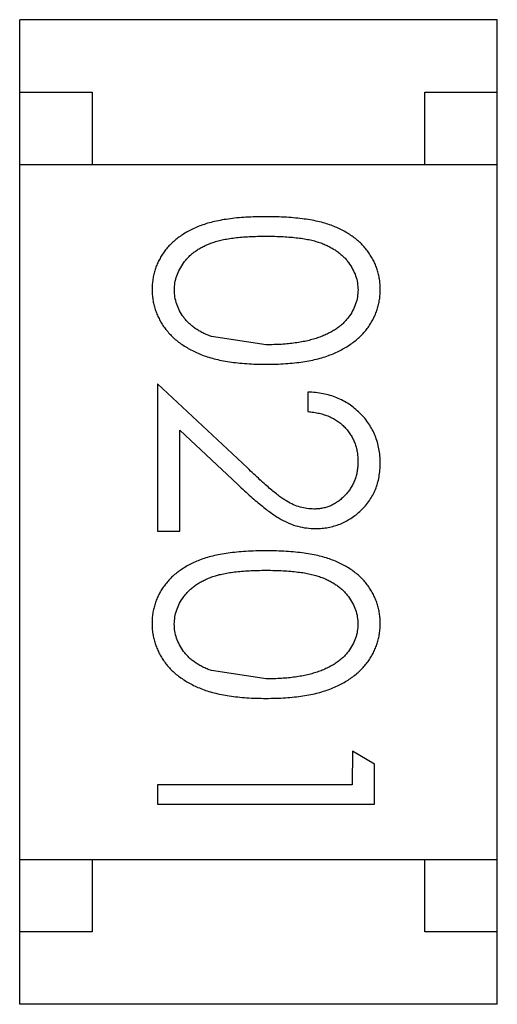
# Model space of a CAD drawing. Header units: inches. Extents: x -29 to 164, y -51 to 83.
# Tile 157 of 164: x 150.427 to 150.757, y 28.02 to 28.7. Entities that reach past the tile are written whole.
import ezdxf

# ---------------------------------------------------------------- set-up
doc = ezdxf.new("R2010")
doc.units = ezdxf.units.IN
doc.header["$LTSCALE"] = 1.21
doc.header["$MEASUREMENT"] = 0
doc.layers.get('0').update_dxf_attribs({"linetype": 'CONTINUOUS'})

msp = doc.modelspace()

# ---------------------------------------------------------------- linework, layer by layer
at = {"color": 7, "linetype": 'Continuous'}
for p, q in [((150.42665, 28.02046), (150.4268, 28.70046)), ((150.7568, 28.70039), (150.4268, 28.70046)), ((150.75665, 28.02039), (150.7568, 28.70039)), ((150.42679, 28.65046), (150.47679, 28.65045)), ((150.47679, 28.65045), (150.47678, 28.60045)), ((150.70678, 28.6004), (150.70679, 28.6504)), ((150.70679, 28.6504), (150.75679, 28.65039)), ((150.42678, 28.60046), (150.75678, 28.60039)), ((150.59703, 28.47592), (150.55932, 28.48161)), ((150.52203, 28.44902), (150.522, 28.34709)), ((150.58409, 28.39083), (150.52203, 28.44902)), ((150.62587, 28.44322), (150.62587, 28.42976)), ((150.53739, 28.34709), (150.5374, 28.41689)), ((150.5374, 28.41689), (150.57745, 28.37935)), ((150.522, 28.34709), (150.53739, 28.34709)), ((150.59698, 28.24515), (150.55927, 28.25084)), ((150.65659, 28.19514), (150.65658, 28.17206)), ((150.67197, 28.18633), (150.65659, 28.19514)), ((150.67196, 28.1586), (150.67197, 28.18633)), ((150.52197, 28.17209), (150.52196, 28.15863)), ((150.65658, 28.17206), (150.52197, 28.17209)), ((150.52196, 28.15863), (150.67196, 28.1586)), ((150.42667, 28.12046), (150.75667, 28.12039)), ((150.47667, 28.12045), (150.47666, 28.07045)), ((150.70666, 28.0704), (150.70667, 28.1204)), ((150.47666, 28.07045), (150.42666, 28.07046)), ((150.75666, 28.07039), (150.70666, 28.0704)), ((150.75665, 28.02039), (150.42665, 28.02046))]:
    msp.add_line(p, q, dxfattribs=at)
for points, knots in [([(150.59699, 28.56438), (150.59461, 28.56437), (150.58997, 28.56434), (150.5832, 28.56404), (150.57684, 28.56355), (150.5709, 28.56282), (150.56537, 28.56192), (150.56022, 28.56087), (150.5555, 28.55954), (150.55116, 28.55804), (150.54716, 28.55634), (150.54344, 28.55448), (150.53997, 28.55247), (150.53677, 28.55029), (150.53379, 28.54799), (150.53107, 28.54552), (150.52863, 28.54286), (150.52643, 28.54008), (150.52451, 28.53715), (150.52283, 28.53414), (150.52136, 28.53105), (150.52024, 28.52785), (150.51932, 28.52458), (150.51866, 28.52122), (150.51825, 28.51777), (150.51821, 28.51543), (150.51819, 28.51425)], [0, 0, 0, 0, 0.068113, 0.132564, 0.193427, 0.250218, 0.303569, 0.353576, 0.400235, 0.443586, 0.484619, 0.524292, 0.56238, 0.599049, 0.63494, 0.669782, 0.704009, 0.737842, 0.771098, 0.803896, 0.836415, 0.868639, 0.900715, 0.933378, 0.966213, 1, 1, 1, 1]), ([(150.67589, 28.51422), (150.67587, 28.5154), (150.67583, 28.51773), (150.67542, 28.52119), (150.67477, 28.52456), (150.67382, 28.52785), (150.67267, 28.53106), (150.6712, 28.53418), (150.66949, 28.53721), (150.66754, 28.54017), (150.66532, 28.54297), (150.66288, 28.54565), (150.66015, 28.5481), (150.6572, 28.55044), (150.65398, 28.55258), (150.65054, 28.55462), (150.64684, 28.55644), (150.64287, 28.55811), (150.63857, 28.55959), (150.63387, 28.56087), (150.62876, 28.56199), (150.62322, 28.56284), (150.61725, 28.56353), (150.61087, 28.56404), (150.60406, 28.56434), (150.59939, 28.56437), (150.59699, 28.56438)], [0, 0, 0, 0, 0.033742, 0.066533, 0.099153, 0.13154, 0.164087, 0.196563, 0.229707, 0.263315, 0.297504, 0.331686, 0.366482, 0.4021, 0.438958, 0.476748, 0.515985, 0.556589, 0.599519, 0.645765, 0.695487, 0.748721, 0.805687, 0.866754, 0.931405, 1, 1, 1, 1]), ([(150.53358, 28.5138), (150.53366, 28.51545), (150.53383, 28.51875), (150.53513, 28.52362), (150.5372, 28.52836), (150.53958, 28.53213), (150.54189, 28.53498), (150.54381, 28.53704), (150.54596, 28.53892), (150.54827, 28.5407), (150.55078, 28.54233), (150.5535, 28.54379), (150.55639, 28.54515), (150.55951, 28.54639), (150.56292, 28.54749), (150.56668, 28.54841), (150.57083, 28.54917), (150.57534, 28.54984), (150.58023, 28.5503), (150.5855, 28.55065), (150.59116, 28.55091), (150.59504, 28.55092), (150.59705, 28.55092)], [0, 0, 0, 0, 0.060034, 0.120278, 0.182348, 0.247919, 0.281641, 0.315701, 0.350322, 0.385703, 0.421819, 0.459196, 0.497866, 0.538301, 0.58121, 0.628183, 0.679403, 0.734699, 0.794074, 0.858416, 0.927049, 1, 1, 1, 1]), ([(150.59705, 28.55092), (150.59906, 28.55092), (150.60297, 28.55091), (150.60863, 28.55064), (150.61391, 28.5503), (150.61881, 28.54978), (150.62334, 28.54919), (150.62747, 28.54835), (150.63124, 28.54744), (150.63465, 28.54635), (150.63776, 28.5451), (150.64067, 28.54375), (150.64336, 28.54225), (150.64587, 28.54062), (150.6482, 28.53887), (150.65033, 28.53698), (150.65227, 28.53496), (150.65452, 28.5321), (150.65687, 28.52836), (150.65901, 28.52366), (150.66024, 28.51875), (150.66041, 28.51543), (150.6605, 28.51377)], [0, 0, 0, 0, 0.073302, 0.142286, 0.206253, 0.266017, 0.321612, 0.372532, 0.419497, 0.462398, 0.502825, 0.541489, 0.579034, 0.615143, 0.650298, 0.684912, 0.718701, 0.752189, 0.817245, 0.879117, 0.939613, 1, 1, 1, 1]), ([(150.51819, 28.51425), (150.51821, 28.51306), (150.51824, 28.51068), (150.5187, 28.50717), (150.51934, 28.50373), (150.52028, 28.50038), (150.5215, 28.49713), (150.52292, 28.49392), (150.52469, 28.49084), (150.52666, 28.48782), (150.52892, 28.48493), (150.53145, 28.4822), (150.53422, 28.4796), (150.53728, 28.4772), (150.54057, 28.47494), (150.54414, 28.47287), (150.54794, 28.47094), (150.55201, 28.46917), (150.55639, 28.46754), (150.56114, 28.46623), (150.56623, 28.46504), (150.57168, 28.46408), (150.5775, 28.46338), (150.58367, 28.46283), (150.59021, 28.46254), (150.59467, 28.46249), (150.59697, 28.46246)], [0, 0, 0, 0, 0.033824, 0.067298, 0.10028, 0.133019, 0.165736, 0.198792, 0.232372, 0.266409, 0.301016, 0.336196, 0.371972, 0.408574, 0.446394, 0.485225, 0.525372, 0.567224, 0.611081, 0.65775, 0.70702, 0.759235, 0.814484, 0.873227, 0.934937, 1, 1, 1, 1]), ([(150.55932, 28.48161), (150.55828, 28.482), (150.55623, 28.48276), (150.5533, 28.48409), (150.55057, 28.48555), (150.54805, 28.48716), (150.54574, 28.48891), (150.5436, 28.49075), (150.54169, 28.49276), (150.53945, 28.49557), (150.53709, 28.49926), (150.5351, 28.50397), (150.53378, 28.50882), (150.53365, 28.51214), (150.53358, 28.5138)], [0, 0, 0, 0, 0.075949, 0.148549, 0.218996, 0.286119, 0.351826, 0.416074, 0.478265, 0.540325, 0.660405, 0.774606, 0.887187, 1, 1, 1, 1]), ([(150.59697, 28.46246), (150.59927, 28.46249), (150.60376, 28.46254), (150.61033, 28.46283), (150.61653, 28.46337), (150.62238, 28.46411), (150.62785, 28.46507), (150.63298, 28.46622), (150.63773, 28.46764), (150.64215, 28.46922), (150.64623, 28.47105), (150.65008, 28.47295), (150.65363, 28.47508), (150.65694, 28.47731), (150.65996, 28.47974), (150.66274, 28.48229), (150.66526, 28.48501), (150.66749, 28.48789), (150.66949, 28.49086), (150.67119, 28.49396), (150.67265, 28.49713), (150.67382, 28.50039), (150.67476, 28.50372), (150.67542, 28.50714), (150.67582, 28.51065), (150.67586, 28.51302), (150.67589, 28.51422)], [0, 0, 0, 0, 0.065278, 0.127205, 0.186168, 0.241675, 0.294115, 0.343609, 0.390387, 0.434463, 0.476646, 0.517002, 0.555936, 0.593716, 0.630057, 0.665601, 0.700745, 0.734917, 0.768681, 0.802087, 0.834849, 0.867433, 0.900138, 0.932806, 0.966212, 1, 1, 1, 1]), ([(150.6605, 28.51377), (150.66041, 28.51213), (150.66024, 28.50885), (150.659, 28.50399), (150.65685, 28.49933), (150.65452, 28.49558), (150.65222, 28.49272), (150.65022, 28.49067), (150.648, 28.48871), (150.64551, 28.48692), (150.6428, 28.48523), (150.63985, 28.48368), (150.63668, 28.48222), (150.63326, 28.48091), (150.62958, 28.47975), (150.62568, 28.47867), (150.6215, 28.47787), (150.6171, 28.47713), (150.61243, 28.47662), (150.60753, 28.47617), (150.60236, 28.47599), (150.59883, 28.47595), (150.59703, 28.47592)], [0, 0, 0, 0, 0.059689, 0.119507, 0.181075, 0.246162, 0.279894, 0.314468, 0.350403, 0.387474, 0.426147, 0.466624, 0.508745, 0.553328, 0.600058, 0.649177, 0.700552, 0.754894, 0.811825, 0.871514, 0.934319, 1, 1, 1, 1]), ([(150.67586, 28.3943), (150.67582, 28.39597), (150.67575, 28.39926), (150.67508, 28.4041), (150.67395, 28.40872), (150.67244, 28.41316), (150.67042, 28.41736), (150.66801, 28.42138), (150.66515, 28.42521), (150.66185, 28.42876), (150.65824, 28.43202), (150.65434, 28.43491), (150.65019, 28.43734), (150.64579, 28.43937), (150.64117, 28.441), (150.63628, 28.44215), (150.63116, 28.44296), (150.62766, 28.44314), (150.62587, 28.44322)], [0, 0, 0, 0, 0.06445, 0.126725, 0.187421, 0.247417, 0.306749, 0.366595, 0.427749, 0.490235, 0.553031, 0.614805, 0.676505, 0.738096, 0.801021, 0.864897, 0.931209, 1, 1, 1, 1]), ([(150.62587, 28.42976), (150.6272, 28.42963), (150.62981, 28.42939), (150.63358, 28.42864), (150.63714, 28.4277), (150.64046, 28.42646), (150.64354, 28.42495), (150.6464, 28.42321), (150.64904, 28.42121), (150.65141, 28.41895), (150.65354, 28.41649), (150.65541, 28.41387), (150.65699, 28.41109), (150.65825, 28.40815), (150.65924, 28.40508), (150.65997, 28.40185), (150.66039, 28.39847), (150.66045, 28.39616), (150.66048, 28.39499)], [0, 0, 0, 0, 0.073648, 0.143686, 0.210962, 0.275557, 0.338064, 0.399311, 0.4594, 0.51934, 0.579024, 0.637809, 0.695959, 0.754122, 0.813113, 0.873453, 0.935561, 1, 1, 1, 1]), ([(150.66048, 28.39499), (150.66045, 28.39387), (150.66039, 28.39166), (150.65995, 28.38843), (150.65927, 28.38533), (150.65827, 28.38236), (150.657, 28.37953), (150.65546, 28.37682), (150.65361, 28.37427), (150.65152, 28.37185), (150.64925, 28.36965), (150.64682, 28.36775), (150.6443, 28.3661), (150.64167, 28.36475), (150.63891, 28.36372), (150.63606, 28.36301), (150.6331, 28.36253), (150.63108, 28.36248), (150.63006, 28.36245)], [0, 0, 0, 0, 0.068027, 0.133505, 0.19695, 0.26027, 0.322741, 0.384982, 0.448465, 0.513424, 0.578224, 0.640011, 0.700094, 0.760067, 0.819012, 0.877878, 0.938035, 1, 1, 1, 1]), ([(150.63126, 28.34899), (150.63274, 28.34904), (150.63566, 28.34912), (150.63998, 28.34969), (150.64412, 28.3507), (150.64814, 28.35203), (150.65199, 28.35384), (150.65568, 28.35601), (150.65926, 28.35854), (150.66261, 28.36148), (150.66575, 28.36467), (150.66842, 28.36822), (150.67073, 28.37197), (150.67265, 28.37596), (150.67408, 28.38021), (150.67509, 28.3847), (150.67575, 28.38942), (150.67582, 28.39265), (150.67586, 28.3943)], [0, 0, 0, 0, 0.06271, 0.123347, 0.183401, 0.242828, 0.302097, 0.36242, 0.423725, 0.487032, 0.550491, 0.612709, 0.674265, 0.73617, 0.799211, 0.863483, 0.930525, 1, 1, 1, 1]), ([(150.63006, 28.36245), (150.62843, 28.36252), (150.6252, 28.36264), (150.62041, 28.36368), (150.61576, 28.36538), (150.61195, 28.36737), (150.60884, 28.36941), (150.60615, 28.3713), (150.60322, 28.37365), (150.59994, 28.3763), (150.5964, 28.37939), (150.59256, 28.38284), (150.58841, 28.38669), (150.58557, 28.38941), (150.58409, 28.39083)], [0, 0, 0, 0, 0.088014, 0.174976, 0.2638, 0.355443, 0.406413, 0.465519, 0.533076, 0.609353, 0.693899, 0.787171, 0.889197, 1, 1, 1, 1]), ([(150.57745, 28.37935), (150.57899, 28.37792), (150.58196, 28.37514), (150.58631, 28.3712), (150.59044, 28.36764), (150.59432, 28.36444), (150.59794, 28.36158), (150.60133, 28.35912), (150.60448, 28.35702), (150.6083, 28.35468), (150.61305, 28.35237), (150.61894, 28.35044), (150.62503, 28.34921), (150.62917, 28.34907), (150.63126, 28.34899)], [0, 0, 0, 0, 0.09953, 0.192079, 0.277712, 0.357454, 0.429648, 0.495771, 0.555538, 0.608657, 0.707578, 0.804328, 0.901298, 1, 1, 1, 1]), ([(150.59694, 28.33361), (150.59456, 28.3336), (150.58992, 28.33358), (150.58315, 28.33327), (150.5768, 28.33278), (150.57085, 28.33205), (150.56532, 28.33115), (150.56017, 28.3301), (150.55545, 28.32878), (150.55111, 28.32727), (150.54712, 28.32557), (150.54339, 28.32371), (150.53992, 28.3217), (150.53672, 28.31952), (150.53374, 28.31722), (150.53102, 28.31475), (150.52858, 28.31209), (150.52638, 28.30931), (150.52446, 28.30638), (150.52278, 28.30337), (150.52131, 28.30028), (150.52019, 28.29708), (150.51927, 28.29381), (150.51861, 28.29045), (150.51821, 28.287), (150.51817, 28.28466), (150.51814, 28.28348)], [0, 0, 0, 0, 0.068113, 0.132564, 0.193427, 0.250218, 0.303569, 0.353576, 0.400235, 0.443586, 0.484619, 0.524292, 0.56238, 0.599049, 0.63494, 0.669782, 0.704009, 0.737842, 0.771098, 0.803896, 0.836415, 0.868639, 0.900715, 0.933378, 0.966213, 1, 1, 1, 1]), ([(150.67584, 28.28345), (150.67582, 28.28463), (150.67578, 28.28696), (150.67537, 28.29042), (150.67472, 28.29379), (150.67377, 28.29708), (150.67262, 28.30029), (150.67115, 28.30341), (150.66944, 28.30644), (150.66749, 28.3094), (150.66527, 28.3122), (150.66283, 28.31488), (150.6601, 28.31733), (150.65715, 28.31967), (150.65393, 28.32181), (150.6505, 28.32385), (150.64679, 28.32567), (150.64283, 28.32734), (150.63852, 28.32882), (150.63382, 28.3301), (150.62871, 28.33123), (150.62317, 28.33207), (150.6172, 28.33276), (150.61082, 28.33327), (150.60402, 28.33357), (150.59935, 28.3336), (150.59694, 28.33361)], [0, 0, 0, 0, 0.033742, 0.066533, 0.099153, 0.13154, 0.164087, 0.196563, 0.229707, 0.263315, 0.297504, 0.331686, 0.366482, 0.4021, 0.438958, 0.476748, 0.515985, 0.556589, 0.599519, 0.645765, 0.695487, 0.748721, 0.805687, 0.866754, 0.931405, 1, 1, 1, 1]), ([(150.53353, 28.28303), (150.53361, 28.28468), (150.53378, 28.28798), (150.53508, 28.29286), (150.53715, 28.2976), (150.53954, 28.30136), (150.54184, 28.30421), (150.54376, 28.30627), (150.54591, 28.30815), (150.54822, 28.30993), (150.55073, 28.31156), (150.55345, 28.31302), (150.55634, 28.31438), (150.55946, 28.31562), (150.56287, 28.31672), (150.56664, 28.31764), (150.57078, 28.3184), (150.57529, 28.31907), (150.58019, 28.31953), (150.58546, 28.31988), (150.59111, 28.32014), (150.595, 28.32015), (150.597, 28.32015)], [0, 0, 0, 0, 0.060034, 0.120278, 0.182348, 0.247919, 0.281641, 0.315701, 0.350322, 0.385703, 0.421819, 0.459196, 0.497866, 0.538301, 0.58121, 0.628183, 0.679403, 0.734699, 0.794074, 0.858416, 0.927049, 1, 1, 1, 1]), ([(150.597, 28.32015), (150.59901, 28.32015), (150.60292, 28.32014), (150.60858, 28.31987), (150.61386, 28.31954), (150.61876, 28.31901), (150.62329, 28.31842), (150.62743, 28.31758), (150.63119, 28.31668), (150.6346, 28.31558), (150.63771, 28.31433), (150.64062, 28.31298), (150.64332, 28.31148), (150.64582, 28.30985), (150.64815, 28.3081), (150.65028, 28.30621), (150.65222, 28.30419), (150.65447, 28.30133), (150.65682, 28.29759), (150.65896, 28.29289), (150.66019, 28.28798), (150.66037, 28.28466), (150.66045, 28.283)], [0, 0, 0, 0, 0.073302, 0.142286, 0.206253, 0.266017, 0.321612, 0.372532, 0.419497, 0.462398, 0.502825, 0.541489, 0.579034, 0.615143, 0.650298, 0.684912, 0.718701, 0.752189, 0.817245, 0.879117, 0.939613, 1, 1, 1, 1]), ([(150.51814, 28.28348), (150.51816, 28.28229), (150.5182, 28.27991), (150.51865, 28.2764), (150.51929, 28.27296), (150.52023, 28.26961), (150.52145, 28.26636), (150.52287, 28.26315), (150.52464, 28.26007), (150.52661, 28.25705), (150.52887, 28.25416), (150.5314, 28.25143), (150.53417, 28.24883), (150.53723, 28.24643), (150.54053, 28.24417), (150.54409, 28.2421), (150.54789, 28.24017), (150.55196, 28.2384), (150.55634, 28.23677), (150.56109, 28.23546), (150.56618, 28.23427), (150.57163, 28.23331), (150.57745, 28.23262), (150.58362, 28.23206), (150.59016, 28.23178), (150.59463, 28.23172), (150.59692, 28.23169)], [0, 0, 0, 0, 0.033824, 0.067298, 0.10028, 0.133019, 0.165736, 0.198792, 0.232372, 0.266409, 0.301016, 0.336196, 0.371972, 0.408574, 0.446394, 0.485225, 0.525372, 0.567224, 0.611081, 0.65775, 0.70702, 0.759235, 0.814484, 0.873227, 0.934937, 1, 1, 1, 1]), ([(150.55927, 28.25084), (150.55823, 28.25123), (150.55618, 28.25199), (150.55325, 28.25332), (150.55052, 28.25478), (150.548, 28.25639), (150.54569, 28.25814), (150.54355, 28.25998), (150.54164, 28.26199), (150.5394, 28.2648), (150.53704, 28.26849), (150.53505, 28.2732), (150.53373, 28.27805), (150.5336, 28.28137), (150.53353, 28.28303)], [0, 0, 0, 0, 0.075949, 0.148549, 0.218996, 0.286119, 0.351826, 0.416074, 0.478265, 0.540325, 0.660405, 0.774606, 0.887187, 1, 1, 1, 1]), ([(150.59692, 28.23169), (150.59922, 28.23172), (150.60371, 28.23177), (150.61028, 28.23206), (150.61648, 28.2326), (150.62233, 28.23334), (150.62781, 28.2343), (150.63293, 28.23545), (150.63768, 28.23687), (150.6421, 28.23845), (150.64618, 28.24028), (150.65003, 28.24218), (150.65358, 28.24431), (150.65689, 28.24654), (150.65991, 28.24897), (150.66269, 28.25152), (150.66521, 28.25424), (150.66744, 28.25712), (150.66944, 28.26009), (150.67114, 28.26319), (150.6726, 28.26636), (150.67377, 28.26962), (150.67471, 28.27295), (150.67537, 28.27638), (150.67577, 28.27988), (150.67582, 28.28226), (150.67584, 28.28345)], [0, 0, 0, 0, 0.065278, 0.127205, 0.186168, 0.241675, 0.294115, 0.343609, 0.390387, 0.434463, 0.476646, 0.517002, 0.555936, 0.593716, 0.630057, 0.665601, 0.700745, 0.734917, 0.768681, 0.802087, 0.834849, 0.867433, 0.900138, 0.932806, 0.966212, 1, 1, 1, 1]), ([(150.66045, 28.283), (150.66037, 28.28136), (150.66019, 28.27808), (150.65895, 28.27323), (150.6568, 28.26856), (150.65447, 28.26481), (150.65218, 28.26195), (150.65017, 28.25991), (150.64795, 28.25795), (150.64547, 28.25615), (150.64275, 28.25446), (150.63981, 28.25291), (150.63663, 28.25146), (150.63321, 28.25014), (150.62953, 28.24898), (150.62563, 28.2479), (150.62146, 28.2471), (150.61705, 28.24636), (150.61238, 28.24585), (150.60748, 28.2454), (150.60231, 28.24522), (150.59879, 28.24518), (150.59698, 28.24515)], [0, 0, 0, 0, 0.059689, 0.119507, 0.181075, 0.246162, 0.279894, 0.314468, 0.350403, 0.387474, 0.426147, 0.466624, 0.508745, 0.553328, 0.600058, 0.649177, 0.700552, 0.754894, 0.811825, 0.871514, 0.934319, 1, 1, 1, 1])]:
    msp.add_open_spline(points, degree=3, knots=knots, dxfattribs=at)

doc.saveas('drawing.dxf')
